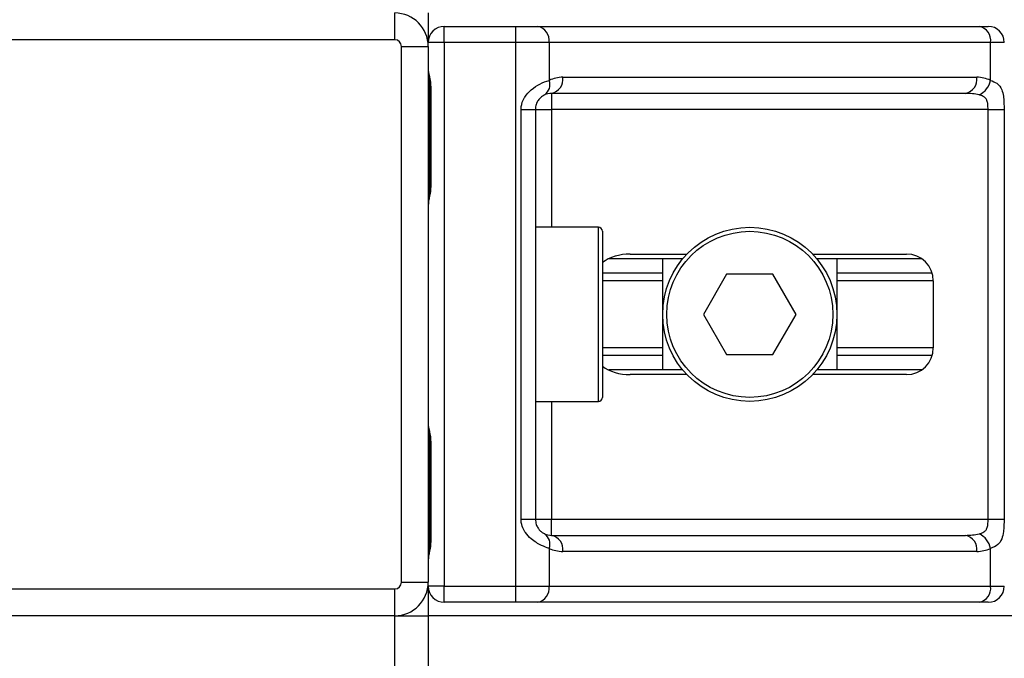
# Model space of a CAD drawing. Header units: millimetres. Extents: x 0 to 420, y 0 to 297.
# Tile 45 of 128: x 116.14 to 118.79, y 198.21 to 199.93. Entities that reach past the tile are written whole.
import ezdxf

# ---------------------------------------------------------------- set-up
doc = ezdxf.new("R2010")
doc.units = ezdxf.units.MM

msp = doc.modelspace()

# ---------------------------------------------------------------- linework, layer by layer
at = {"color": 7, "linetype": 'Continuous', "lineweight": 25}
for p, q in [((117.15013, 199.87678), (117.15013, 199.94886)), ((117.24023, 199.94886), (117.24023, 199.86957)), ((117.28348, 199.86957), (117.28348, 199.91282)), ((117.28348, 199.91282), (117.4763, 199.91282)), ((117.4763, 199.86957), (117.4763, 199.91282)), ((117.4763, 199.91282), (117.53492, 199.91282)), ((117.53492, 199.91282), (118.72245, 199.91282)), ((118.72245, 199.91282), (118.74673, 199.91282)), ((117.15013, 199.87678), (115.70849, 199.87678)), ((117.16815, 198.41713), (117.16815, 199.85876)), ((117.16815, 199.85876), (117.24023, 199.85876)), ((117.28348, 199.86957), (117.24023, 199.86957)), ((117.24023, 199.85876), (117.24023, 198.41713)), ((117.28348, 199.86957), (117.28348, 198.40632)), ((117.4763, 199.86957), (117.28348, 199.86957)), ((117.4763, 198.40632), (117.4763, 199.86957)), ((117.5655, 199.86957), (117.4763, 199.86957)), ((117.5655, 199.86957), (117.5655, 199.76761)), ((118.75304, 199.86957), (117.5655, 199.86957)), ((118.75304, 199.76761), (118.75304, 199.86957)), ((118.78998, 199.86957), (118.75304, 199.86957)), ((117.60238, 199.77587), (118.71615, 199.77587)), ((117.24409, 199.75064), (117.24409, 199.48033)), ((117.24409, 199.75064), (117.24685, 199.75064)), ((117.24685, 199.75064), (117.24685, 199.48033)), ((118.68557, 199.73262), (117.5718, 199.73262)), ((117.5718, 199.73262), (117.5718, 199.68937)), ((117.49, 198.58652), (117.49, 199.68937)), ((117.49, 199.68937), (117.52855, 199.68937)), ((117.52855, 199.68937), (117.52855, 198.58652)), ((117.52855, 199.68937), (117.5718, 199.68937)), ((118.74624, 199.68937), (117.5718, 199.68937)), ((117.5718, 199.68937), (117.5718, 199.37221)), ((118.74624, 199.68937), (118.78924, 199.68937)), ((118.74624, 198.58652), (118.74624, 199.68937)), ((118.78924, 199.68937), (118.78924, 198.58652)), ((117.24409, 199.48033), (117.24685, 199.48033)), ((117.69795, 199.37221), (117.52855, 199.37221)), ((117.69795, 198.90368), (117.69795, 199.37221)), ((117.70876, 199.3614), (117.70876, 198.91449)), ((117.7834, 199.30013), (117.93616, 199.30013)), ((118.27425, 199.30013), (118.52683, 199.30013)), ((117.9249, 199.28751), (117.72579, 199.28751)), ((117.87094, 198.98837), (117.87094, 199.28751)), ((118.56757, 199.28751), (118.28551, 199.28751)), ((118.33947, 199.28751), (118.33947, 198.98837)), ((117.87094, 199.24844), (117.70876, 199.24844)), ((118.04278, 199.24607), (117.98036, 199.13794)), ((118.16763, 199.24607), (118.04278, 199.24607)), ((118.23006, 199.13794), (118.16763, 199.24607)), ((118.59596, 199.24844), (118.33947, 199.24844)), ((117.87094, 199.22775), (117.70876, 199.22775)), ((118.59891, 199.22775), (118.33947, 199.22775)), ((118.59891, 199.22805), (118.59891, 199.04784)), ((117.98036, 199.13794), (118.04278, 199.02982)), ((118.16763, 199.02982), (118.23006, 199.13794)), ((117.87094, 199.04813), (117.70876, 199.04813)), ((118.59891, 199.04813), (118.33947, 199.04813)), ((117.87094, 199.02744), (117.70876, 199.02744)), ((118.04278, 199.02982), (118.16763, 199.02982)), ((118.59596, 199.02744), (118.33947, 199.02744)), ((117.9249, 198.98837), (117.72579, 198.98837)), ((118.56757, 198.98837), (118.28551, 198.98837)), ((117.93616, 198.97576), (117.7834, 198.97576)), ((118.52683, 198.97576), (118.27425, 198.97576)), ((117.52855, 198.90368), (117.69795, 198.90368)), ((117.5718, 198.90368), (117.5718, 198.58652)), ((117.24409, 198.79556), (117.24409, 198.52525)), ((117.24409, 198.79556), (117.24685, 198.79556)), ((117.24685, 198.79556), (117.24685, 198.52525)), ((117.49, 198.58652), (117.52855, 198.58652)), ((117.52855, 198.58652), (117.5718, 198.58652)), ((117.5718, 198.54327), (117.5718, 198.58652)), ((117.5718, 198.58652), (118.74624, 198.58652)), ((118.74624, 198.58652), (118.78924, 198.58652)), ((117.5718, 198.54327), (118.68557, 198.54327)), ((117.24409, 198.52525), (117.24685, 198.52525)), ((117.5655, 198.50828), (117.5655, 198.40632)), ((118.75304, 198.40632), (118.75304, 198.50828)), ((118.71615, 198.50002), (117.60238, 198.50002)), ((115.70849, 198.39911), (117.15013, 198.39911)), ((117.15013, 198.32703), (117.15013, 198.39911)), ((117.16815, 198.41713), (117.24023, 198.41713)), ((117.24023, 198.40632), (117.24023, 198.32703)), ((117.28348, 198.40632), (117.24023, 198.40632)), ((117.28348, 198.40632), (117.4763, 198.40632)), ((117.28348, 198.36307), (117.28348, 198.40632)), ((117.4763, 198.40632), (117.5655, 198.40632)), ((117.4763, 198.36307), (117.4763, 198.40632)), ((117.5655, 198.40632), (118.75304, 198.40632)), ((118.75304, 198.40632), (118.78998, 198.40632)), ((117.4763, 198.36307), (117.28348, 198.36307)), ((117.53492, 198.36307), (117.4763, 198.36307)), ((118.72245, 198.36307), (117.53492, 198.36307)), ((118.74673, 198.36307), (118.72245, 198.36307)), ((117.15013, 198.32703), (115.70849, 198.32703)), ((117.15013, 197.89454), (117.15013, 198.32703)), ((117.15013, 198.32703), (117.24023, 198.32703)), ((162.72373, 198.32703), (117.24023, 198.32703)), ((117.24023, 198.32703), (117.24023, 197.89454))]:
    msp.add_line(p, q, dxfattribs=at)
for radius in [0.23427, 0.22345]:
    msp.add_circle((118.10521, 199.13794), radius, dxfattribs=at)
for centre, radius, start, end in [((117.15013, 199.85876), 0.0901, 0, 90), ((117.28348, 199.86957), 0.04325, 90, 180), ((117.52727, 199.87498), 0.03861, 351.95053, 78.57825), ((118.71481, 199.87498), 0.03861, 351.95053, 78.57825), ((118.74673, 199.86957), 0.04325, 0, 90), ((117.15013, 199.85876), 0.01802, 0, 90), ((117.60238, 199.68937), 0.0865, 90, 115.24042), ((117.56416, 199.77046), 0.03861, 281.42175, 8.04947), ((118.67792, 199.77046), 0.03861, 281.42175, 8.04947), ((118.71615, 199.68937), 0.0865, 64.75958, 90), ((117.53453, 199.75578), 0.03315, 304.60987, 20.91019), ((118.69846, 199.77876), 0.05571, 295.51601, 348.45149), ((117.5718, 199.68937), 0.04325, 90, 115.24042), ((117.69795, 199.3614), 0.01081, 0, 90), ((118.52683, 199.22805), 0.07208, 360, 90), ((118.52683, 199.04784), 0.07208, 270, 360), ((117.69795, 198.91449), 0.01081, 270, 0), ((117.53453, 198.52011), 0.03315, 339.08981, 55.39013), ((117.5718, 198.58652), 0.04325, 244.75958, 270), ((117.56416, 198.50543), 0.03861, 351.95053, 78.57825), ((118.67792, 198.50543), 0.03861, 351.95053, 78.57825), ((118.69846, 198.49713), 0.05571, 11.54851, 64.48399), ((117.60238, 198.58652), 0.0865, 244.75958, 270), ((118.71615, 198.58652), 0.0865, 270, 295.24042), ((117.15013, 198.41713), 0.01802, 270, 0), ((117.15013, 198.41713), 0.0901, 270, 0), ((117.28348, 198.40632), 0.04325, 180, 270), ((117.52727, 198.40091), 0.03861, 281.42175, 8.04947), ((118.71481, 198.40091), 0.03861, 281.42175, 8.04947), ((118.74673, 198.40632), 0.04325, 270, 0)]:
    msp.add_arc(centre, radius, start, end, dxfattribs=at)
for centre, major_axis, ratio, start_param, end_param in [((118.68557, 199.68937), (0.0865, 0), 0.5, 1.130268, 1.5707963), ((117.7834, 199.22805), (0.10194, 0), 0.7071068, 1.5707963, 2.3923913), ((117.7834, 199.04784), (0.10194, 0), 0.7071068, 3.890794, 4.712389), ((118.68557, 198.58652), (0.0865, 0), 0.5, 4.712389, 5.1529173)]:
    msp.add_ellipse(centre, major_axis=major_axis, ratio=ratio, start_param=start_param, end_param=end_param, dxfattribs=at)
for points, knots in [([(117.24023, 199.79595), (117.24029, 199.79469), (117.24053, 199.78975), (117.24237, 199.78259), (117.24481, 199.7714), (117.24655, 199.76216), (117.24678, 199.75342), (117.24685, 199.75064)], [0, 0, 0, 0, 0.1172575, 0.461179, 0.5069762, 0.8431627, 1, 1, 1, 1]), ([(117.24058, 199.7912), (117.24068, 199.78936), (117.24117, 199.78), (117.2441, 199.7646), (117.24403, 199.75079), (117.244, 199.74561)], [0, 0, 0, 0, 0.13224493, 0.67417628, 1, 1, 1, 1]), ([(117.49, 199.68937), (117.49011, 199.69194), (117.49055, 199.70257), (117.49484, 199.71391), (117.50411, 199.72929), (117.51771, 199.74406), (117.54199, 199.75937), (117.55743, 199.76478), (117.5655, 199.76761)], [0, 0, 0, 0, 0.0620594, 0.25604, 0.2811965, 0.496867, 0.7368773, 1, 1, 1, 1]), ([(118.75304, 199.76761), (118.75892, 199.7653), (118.77241, 199.76002), (118.783, 199.7458), (118.787, 199.72932), (118.78866, 199.71432), (118.78917, 199.70201), (118.78922, 199.69233), (118.78924, 199.68937)], [0, 0, 0, 0, 0.22040235, 0.50500191, 0.69312024, 0.76694286, 0.92883385, 1, 1, 1, 1]), ([(117.55336, 199.72849), (117.55081, 199.72717), (117.5465, 199.72494), (117.5405, 199.71943), (117.53575, 199.71359), (117.53116, 199.70584), (117.52875, 199.69632), (117.52859, 199.69065), (117.52855, 199.68937)], [0, 0, 0, 0, 0.273797, 0.4623029, 0.4991581, 0.7049828, 0.9330438, 1, 1, 1, 1]), ([(118.74624, 199.68937), (118.74618, 199.69412), (118.74606, 199.70259), (118.74434, 199.71121), (118.74145, 199.71764), (118.73809, 199.72158), (118.73147, 199.7259), (118.72627, 199.7274), (118.72245, 199.72849)], [0, 0, 0, 0, 0.2459514, 0.4382643, 0.4984306, 0.6829349, 0.7679658, 1, 1, 1, 1]), ([(117.24685, 199.48033), (117.2467, 199.4763), (117.24631, 199.46619), (117.24377, 199.45455), (117.24112, 199.44333), (117.24059, 199.43842), (117.24023, 199.43502)], [0, 0, 0, 0, 0.2269894, 0.5690124, 0.702034, 1, 1, 1, 1]), ([(117.24356, 199.48036), (117.24362, 199.47461), (117.24377, 199.46041), (117.23981, 199.44559), (117.24059, 199.43656), (117.24074, 199.43487)], [0, 0, 0, 0, 0.3553058, 0.87926, 1, 1, 1, 1]), ([(117.24023, 198.84087), (117.24029, 198.83961), (117.24053, 198.83467), (117.24237, 198.82751), (117.24481, 198.81632), (117.24655, 198.80708), (117.24678, 198.79834), (117.24685, 198.79556)], [0, 0, 0, 0, 0.11725755, 0.46117897, 0.50697617, 0.84316274, 1, 1, 1, 1]), ([(117.24058, 198.83612), (117.24068, 198.83428), (117.24117, 198.82492), (117.2441, 198.80951), (117.24403, 198.79571), (117.244, 198.79053)], [0, 0, 0, 0, 0.1322449, 0.6741763, 1, 1, 1, 1]), ([(117.5655, 198.50828), (117.55882, 198.51059), (117.5435, 198.51587), (117.51967, 198.53009), (117.50411, 198.54657), (117.49501, 198.56157), (117.4906, 198.57388), (117.49014, 198.58356), (117.49, 198.58652)], [0, 0, 0, 0, 0.22040235, 0.50500191, 0.69312024, 0.76694286, 0.92883385, 1, 1, 1, 1]), ([(117.52855, 198.58652), (117.529, 198.58177), (117.52979, 198.57329), (117.53425, 198.56468), (117.53883, 198.55825), (117.54273, 198.55431), (117.54833, 198.54999), (117.55123, 198.54849), (117.55336, 198.5474)], [0, 0, 0, 0, 0.2459514, 0.4382643, 0.4984306, 0.6829349, 0.7679658, 1, 1, 1, 1]), ([(118.72245, 198.5474), (118.72693, 198.54872), (118.7345, 198.55095), (118.74009, 198.55646), (118.74354, 198.5623), (118.7457, 198.57005), (118.7462, 198.57957), (118.74623, 198.58523), (118.74624, 198.58652)], [0, 0, 0, 0, 0.273797, 0.4623029, 0.4991581, 0.7049828, 0.9330438, 1, 1, 1, 1]), ([(118.78924, 198.58652), (118.78922, 198.58394), (118.78918, 198.57332), (118.78869, 198.56198), (118.78698, 198.5466), (118.78363, 198.53183), (118.77324, 198.51652), (118.75997, 198.51111), (118.75304, 198.50828)], [0, 0, 0, 0, 0.0620594, 0.25604, 0.2811965, 0.496867, 0.7368773, 1, 1, 1, 1]), ([(117.24685, 198.52525), (117.2467, 198.52122), (117.24631, 198.51111), (117.24377, 198.49947), (117.24112, 198.48825), (117.24059, 198.48334), (117.24023, 198.47994)], [0, 0, 0, 0, 0.22698943, 0.56901237, 0.70203402, 1, 1, 1, 1]), ([(117.24356, 198.52528), (117.24362, 198.51953), (117.24377, 198.50532), (117.23981, 198.49051), (117.24059, 198.48148), (117.24074, 198.47979)], [0, 0, 0, 0, 0.3553058, 0.87926, 1, 1, 1, 1])]:
    msp.add_open_spline(points, degree=3, knots=knots, dxfattribs=at)

doc.saveas('drawing.dxf')
